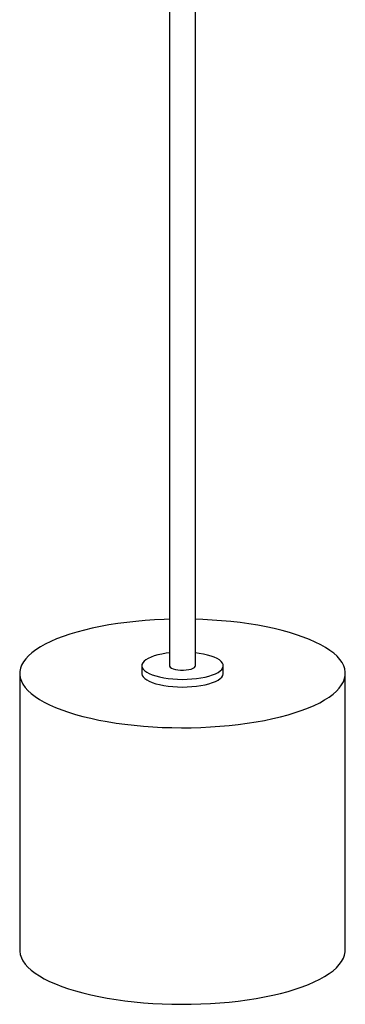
# Paper-space layout '_Dimétrica' of a CAD drawing. Header units: millimetres. Extents: x -2404 to -1454, y -1794 to -278.
# Tile 1 of 5: x -2404 to -2204, y -1794 to -1190. Entities that reach past the tile are written whole.
import ezdxf

# ---------------------------------------------------------------- set-up
doc = ezdxf.new("R2010")
doc.units = ezdxf.units.MM

psp = doc.layouts.new('_Dimétrica')

# ---------------------------------------------------------------- linework, layer by layer
at = {"color": 7, "linetype": 'Continuous', "lineweight": 25}
for p, q in [((-2311.61, -742.42), (-2311.61, -1586.24)), ((-2295.61, -1586.24), (-2295.61, -742.42)), ((-2328.61, -1586.24), (-2328.61, -1590.95)), ((-2278.61, -1590.95), (-2278.61, -1586.24)), ((-2403.61, -1590.95), (-2403.61, -1760.66)), ((-2203.61, -1760.66), (-2203.61, -1590.95))]:
    psp.add_line(p, q, dxfattribs=at)
at = {"color": 7, "linetype": 'Continuous', "lineweight": 25, "flags": 128}
for points in [[(-2311.61, -1557.72), (-2314.87, -1557.83), (-2320.73, -1558.11), (-2326.54, -1558.5), (-2332.27, -1559.01), (-2337.89, -1559.64), (-2343.4, -1560.37), (-2348.76, -1561.21), (-2353.97, -1562.15), (-2359, -1563.2), (-2363.83, -1564.34), (-2368.46, -1565.58), (-2372.85, -1566.9), (-2377, -1568.31), (-2380.9, -1569.8), (-2384.52, -1571.36), (-2387.86, -1572.99), (-2390.9, -1574.69), (-2393.64, -1576.44), (-2396.06, -1578.25), (-2398.16, -1580.09), (-2399.92, -1581.98), (-2401.34, -1583.9), (-2402.43, -1585.84), (-2403.16, -1587.8), (-2403.55, -1589.77), (-2403.58, -1591.75), (-2403.26, -1593.72), (-2402.59, -1595.68), (-2401.58, -1597.63), (-2400.22, -1599.55), (-2398.52, -1601.44), (-2396.49, -1603.3), (-2394.13, -1605.11), (-2391.46, -1606.88), (-2388.47, -1608.58), (-2385.19, -1610.23), (-2381.62, -1611.8), (-2377.78, -1613.31), (-2373.67, -1614.73), (-2369.32, -1616.08), (-2364.74, -1617.33), (-2359.95, -1618.49), (-2354.95, -1619.55), (-2349.78, -1620.52), (-2344.44, -1621.38), (-2338.96, -1622.13)], [(-2338.96, -1622.13), (-2333.36, -1622.77), (-2327.65, -1623.3), (-2321.86, -1623.72), (-2316, -1624.03), (-2310.1, -1624.21), (-2304.18, -1624.28), (-2298.25, -1624.24), (-2292.35, -1624.07), (-2286.48, -1623.79), (-2280.68, -1623.39), (-2274.95, -1622.88), (-2269.32, -1622.26), (-2263.82, -1621.53), (-2258.45, -1620.69), (-2253.25, -1619.75), (-2248.22, -1618.7), (-2243.38, -1617.56), (-2238.76, -1616.32), (-2234.36, -1615), (-2230.21, -1613.59), (-2226.32, -1612.1), (-2222.69, -1610.54), (-2219.36, -1608.9), (-2216.31, -1607.21), (-2213.58, -1605.46), (-2211.16, -1603.65), (-2209.06, -1601.81), (-2207.3, -1599.92), (-2205.87, -1598), (-2204.79, -1596.06), (-2204.06, -1594.1), (-2203.67, -1592.13), (-2203.64, -1590.15), (-2203.95, -1588.18), (-2204.62, -1586.22), (-2205.64, -1584.27), (-2207, -1582.35), (-2208.69, -1580.45), (-2210.73, -1578.6), (-2213.08, -1576.79), (-2215.76, -1575.02), (-2218.74, -1573.32), (-2222.03, -1571.67), (-2225.6, -1570.09), (-2229.44, -1568.59), (-2233.54, -1567.17), (-2237.89, -1565.82), (-2242.47, -1564.57), (-2247.27, -1563.41), (-2252.26, -1562.35), (-2257.44, -1561.38), (-2262.77, -1560.52), (-2268.25, -1559.77), (-2273.86, -1559.13), (-2279.56, -1558.59), (-2285.36, -1558.18), (-2291.21, -1557.87), (-2295.61, -1557.72)], [(-2311.61, -1578.34), (-2313.56, -1578.59), (-2316.2, -1579.04), (-2318.66, -1579.58), (-2320.92, -1580.22), (-2322.93, -1580.95), (-2324.67, -1581.75), (-2326.12, -1582.61), (-2327.25, -1583.52), (-2328.04, -1584.47), (-2328.5, -1585.45), (-2328.6, -1586.43), (-2328.35, -1587.42), (-2327.76, -1588.39), (-2326.83, -1589.32), (-2325.57, -1590.22), (-2324, -1591.05), (-2322.15, -1591.83), (-2320.04, -1592.52), (-2317.69, -1593.12), (-2315.15, -1593.63), (-2312.45, -1594.03)], [(-2312.45, -1594.03), (-2309.62, -1594.32), (-2306.71, -1594.5), (-2303.75, -1594.57), (-2300.79, -1594.52), (-2297.87, -1594.35), (-2295.04, -1594.06), (-2292.32, -1593.67), (-2289.76, -1593.17), (-2287.4, -1592.58), (-2285.26, -1591.9), (-2283.38, -1591.13), (-2281.78, -1590.3), (-2280.5, -1589.41), (-2279.53, -1588.48), (-2278.9, -1587.51), (-2278.62, -1586.53), (-2278.69, -1585.54), (-2279.12, -1584.57), (-2279.88, -1583.61), (-2280.98, -1582.69), (-2282.39, -1581.83), (-2284.11, -1581.02), (-2286.09, -1580.29), (-2288.32, -1579.64), (-2290.77, -1579.08), (-2293.4, -1578.63), (-2295.61, -1578.34)], [(-2311.61, -1586.24), (-2311.54, -1586.57), (-2311.14, -1587.13), (-2310.39, -1587.65), (-2309.32, -1588.1), (-2307.98, -1588.47), (-2306.44, -1588.73)], [(-2306.44, -1588.73), (-2304.76, -1588.87), (-2303.03, -1588.9), (-2301.33, -1588.79), (-2299.74, -1588.57), (-2298.32, -1588.24), (-2297.15, -1587.81), (-2296.29, -1587.31), (-2295.77, -1586.76), (-2295.61, -1586.24)], [(-2328.61, -1590.95), (-2328.6, -1591.15), (-2328.35, -1592.13), (-2327.76, -1593.1), (-2326.83, -1594.04), (-2325.57, -1594.93), (-2324, -1595.77), (-2322.15, -1596.54), (-2320.04, -1597.23), (-2317.69, -1597.83), (-2315.15, -1598.34), (-2312.45, -1598.74)], [(-2312.45, -1598.74), (-2309.62, -1599.04), (-2306.71, -1599.22), (-2303.75, -1599.28), (-2300.79, -1599.23), (-2297.87, -1599.06), (-2295.04, -1598.78), (-2292.32, -1598.38), (-2289.76, -1597.89), (-2287.4, -1597.29), (-2285.26, -1596.61), (-2283.38, -1595.85), (-2281.78, -1595.01), (-2280.5, -1594.13), (-2279.53, -1593.19), (-2278.9, -1592.23), (-2278.62, -1591.24), (-2278.61, -1590.95)], [(-2403.61, -1760.66), (-2403.58, -1761.45), (-2403.26, -1763.43), (-2402.59, -1765.39), (-2401.58, -1767.33), (-2400.22, -1769.26), (-2398.52, -1771.15), (-2396.49, -1773.01), (-2394.13, -1774.82), (-2391.46, -1776.58), (-2388.47, -1778.29), (-2385.19, -1779.93), (-2381.62, -1781.51), (-2377.78, -1783.01), (-2373.67, -1784.44), (-2369.32, -1785.78), (-2364.74, -1787.03), (-2359.95, -1788.2), (-2354.95, -1789.26), (-2349.78, -1790.22), (-2344.44, -1791.08), (-2338.96, -1791.84)], [(-2338.96, -1791.84), (-2333.36, -1792.48), (-2327.65, -1793.01), (-2321.86, -1793.43), (-2316, -1793.73), (-2310.1, -1793.92), (-2304.18, -1793.99), (-2298.25, -1793.94), (-2292.35, -1793.78), (-2286.48, -1793.5), (-2280.68, -1793.1), (-2274.95, -1792.59), (-2269.32, -1791.97), (-2263.82, -1791.24), (-2258.45, -1790.4), (-2253.25, -1789.45), (-2248.22, -1788.41), (-2243.38, -1787.27), (-2238.76, -1786.03), (-2234.36, -1784.7), (-2230.21, -1783.29), (-2226.32, -1781.81), (-2222.69, -1780.24), (-2219.36, -1778.61), (-2216.31, -1776.91), (-2213.58, -1775.16), (-2211.16, -1773.36), (-2209.06, -1771.51), (-2207.3, -1769.62), (-2205.87, -1767.71), (-2204.79, -1765.76), (-2204.06, -1763.8), (-2203.67, -1761.83), (-2203.61, -1760.66)]]:
    psp.add_lwpolyline(points, dxfattribs=at)

doc.saveas('drawing.dxf')
